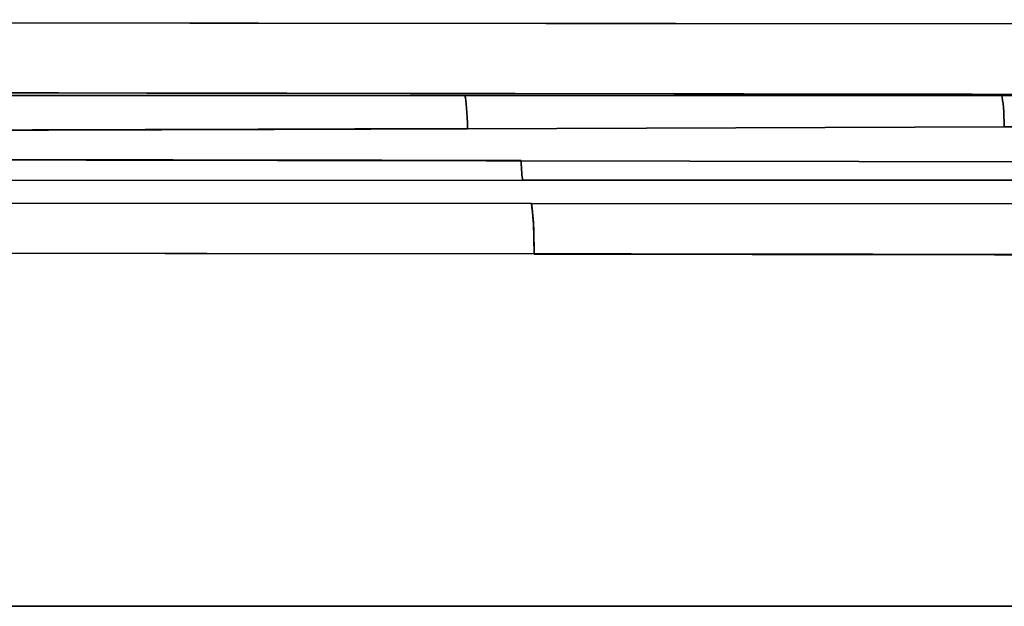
# Model space of a CAD drawing. Extents: x 405 to 1730, y 1 to 1667.
# Tile 21 of 26: x 1363 to 1469, y 982 to 1045. Entities that reach past the tile are written whole.
import ezdxf

# ---------------------------------------------------------------- set-up
doc = ezdxf.new("R2010")
doc.units = 0

msp = doc.modelspace()

# ---------------------------------------------------------------- linework, layer by layer
at = {"color": 7, "lineweight": 35}
for p, q in [((1355.64, 1037.25), (1411.24, 1037.24)), ((1355.64, 1037.25), (1411.24, 1037.24)), ((1355.64, 1037.25), (1411.24, 1037.24)), ((1355.64, 1037.25), (1411.24, 1037.24)), ((1411.24, 1037.24), (1469.1, 1037.23)), ((1411.24, 1037.24), (1469.1, 1037.23)), ((1411.24, 1037.24), (1469.1, 1037.23)), ((1411.24, 1037.24), (1469.1, 1037.23)), ((1469.1, 1037.23), (1490.81, 1037.23)), ((1469.1, 1037.23), (1490.81, 1037.23)), ((1469.1, 1037.23), (1490.81, 1037.23)), ((1469.1, 1037.23), (1490.81, 1037.23)), ((1411.52, 1033.65), (1469.38, 1033.84)), ((1469.38, 1033.84), (1411.52, 1033.65)), ((1411.52, 1033.65), (1469.38, 1033.84)), ((1469.38, 1033.84), (1411.52, 1033.65)), ((1417.3, 1030.19), (1475.47, 1030.09)), ((1417.3, 1030.19), (1475.47, 1030.09)), ((1417.3, 1030.19), (1475.47, 1030.09)), ((1417.3, 1030.19), (1475.47, 1030.09)), ((1417.45, 1028.09), (1357.46, 1028.06)), ((1417.45, 1028.09), (1357.46, 1028.06)), ((1417.45, 1028.09), (1357.46, 1028.06)), ((1417.45, 1028.09), (1357.46, 1028.06)), ((1475.62, 1028.12), (1417.45, 1028.09)), ((1475.62, 1028.12), (1417.45, 1028.09)), ((1475.62, 1028.12), (1417.45, 1028.09)), ((1475.62, 1028.12), (1417.45, 1028.09)), ((1500.26, 1025.54), (1418.39, 1025.59)), ((1418.39, 1025.59), (1500.26, 1025.54)), ((1500.26, 1025.54), (1418.39, 1025.59)), ((1418.39, 1025.59), (1500.26, 1025.54)), ((1215.35, 982.15), (1514.23, 982.15)), ((1215.35, 982.15), (1514.23, 982.15)), ((1215.35, 982.15), (1514.23, 982.15)), ((1215.35, 982.15), (1514.23, 982.15)), ((1215.35, 982.15), (1514.23, 982.15))]:
    msp.add_line(p, q, dxfattribs=at)
for points in [[(1180.35, 1045.41), (1249.38, 1045.22), (1318.45, 1045.1), (1381.57, 1045.03), (1486.41, 1044.97), (1490.06, 1044.97)], [(1490.06, 1044.97), (1419.96, 1045.01), (1326.96, 1045.09), (1253.63, 1045.21), (1180.35, 1045.41)], [(1490.06, 1044.97), (1419.96, 1045.01), (1326.96, 1045.09), (1253.63, 1045.21), (1180.35, 1045.41)], [(1180.35, 1045.41), (1249.38, 1045.22), (1318.45, 1045.1), (1381.57, 1045.03), (1486.41, 1044.97), (1490.06, 1044.97)], [(1490.55, 1037.33), (1376.95, 1037.49), (1267.64, 1037.71), (1180.35, 1037.98)], [(1490.55, 1037.33), (1342.75, 1037.55), (1253.75, 1037.75), (1180.35, 1037.98)], [(1490.55, 1037.33), (1376.95, 1037.49), (1267.64, 1037.71), (1180.35, 1037.98)], [(1490.55, 1037.33), (1342.75, 1037.55), (1253.75, 1037.75), (1180.35, 1037.98)], [(1180.35, 1025.67), (1259.68, 1025.67), (1418.39, 1025.59)], [(1180.35, 1025.67), (1259.68, 1025.67), (1418.39, 1025.59)], [(1180.35, 1025.67), (1259.68, 1025.67), (1418.39, 1025.59)], [(1180.35, 1025.67), (1259.68, 1025.67), (1418.39, 1025.59)], [(1418.39, 1025.59), (1418.48, 1025.05), (1418.61, 1023.5), (1418.67, 1021.84), (1418.69, 1020.14)], [(1418.39, 1025.59), (1418.48, 1025.05), (1418.61, 1023.5), (1418.67, 1021.84), (1418.69, 1020.14)], [(1418.69, 1020.14), (1299.29, 1020.25), (1251.69, 1020.27), (1180.35, 1020.24)], [(1418.69, 1020.14), (1312.75, 1020.25), (1259.78, 1020.27), (1180.35, 1020.24)], [(1418.69, 1020.14), (1299.29, 1020.25), (1251.69, 1020.27), (1180.35, 1020.24)], [(1418.69, 1020.14), (1312.75, 1020.25), (1259.78, 1020.27), (1180.35, 1020.24)]]:
    msp.add_lwpolyline(points, dxfattribs=at)
for centre, radius, start, end in [((1000.84, 129239.22), 128206.22, 270.1586833, 270.1835315), ((1000.84, 129239.22), 128206.22, 270.1586833, 270.1835315), ((1001.03, 129178.09), 128145.1, 270.1586765, 270.1835383), ((1001.03, 129178.09), 128145.1, 270.1586765, 270.1835383), ((1638.31, -47604.74), 48638.87, 90.169179, 90.198993), ((1638.31, -47604.74), 48638.87, 90.169179, 90.198993), ((860.48, -318721.31), 319752.01, 89.9002271, 89.9109778), ((860.48, -318721.31), 319752.01, 89.9002271, 89.9109778), ((860.68, -318589.75), 319620.43, 89.9002203, 89.9109778), ((860.68, -318589.75), 319620.43, 89.9002203, 89.9109778), ((891.39, -412244.75), 413265.24, 89.9153082, 89.9268922), ((891.39, -412244.75), 413265.24, 89.9153082, 89.9268922), ((891.11, -412421.91), 413442.38, 89.9153013, 89.9268853), ((891.11, -412421.91), 413442.38, 89.9153013, 89.9268853)]:
    msp.add_arc(centre, radius, start, end, dxfattribs=at)
for centre, major_axis, ratio, start_param, end_param in [((1411.09, 1032.5), (0, -5), 0.086993, 1.803287, 2.816066), ((1411.09, 1032.5), (0, -5), 0.086993, 1.803287, 2.816066), ((1411.09, 1032.5), (0, -5), 0.086993, 1.803287, 2.816066), ((1411.09, 1032.5), (0, -5), 0.086993, 1.803287, 2.816066), ((1468.96, 1032.46), (-0.01, -5), 0.08706, 1.849697, 2.83382), ((1468.96, 1032.46), (-0.01, -5), 0.08706, 1.849697, 2.83382), ((1468.96, 1032.46), (-0.01, -5), 0.08706, 1.849697, 2.83382), ((1468.96, 1032.46), (-0.01, -5), 0.08706, 1.849697, 2.83382), ((1417.54, 1030.88), (0, -3), 0.083757, 4.946198, 5.90657), ((1417.54, 1030.88), (0, -3), 0.083757, 4.946198, 5.90657), ((1417.54, 1030.88), (0, -3), 0.083757, 4.946198, 5.90657), ((1417.54, 1030.88), (0, -3), 0.083757, 4.946198, 5.90657), ((1418.21, 1020.01), (0, -6), 0.081195, 1.592823, 2.765088), ((1418.21, 1020.01), (0, -6), 0.081195, 1.592823, 2.765088)]:
    msp.add_ellipse(centre, major_axis=major_axis, ratio=ratio, start_param=start_param, end_param=end_param, dxfattribs=at)

doc.saveas('drawing.dxf')
